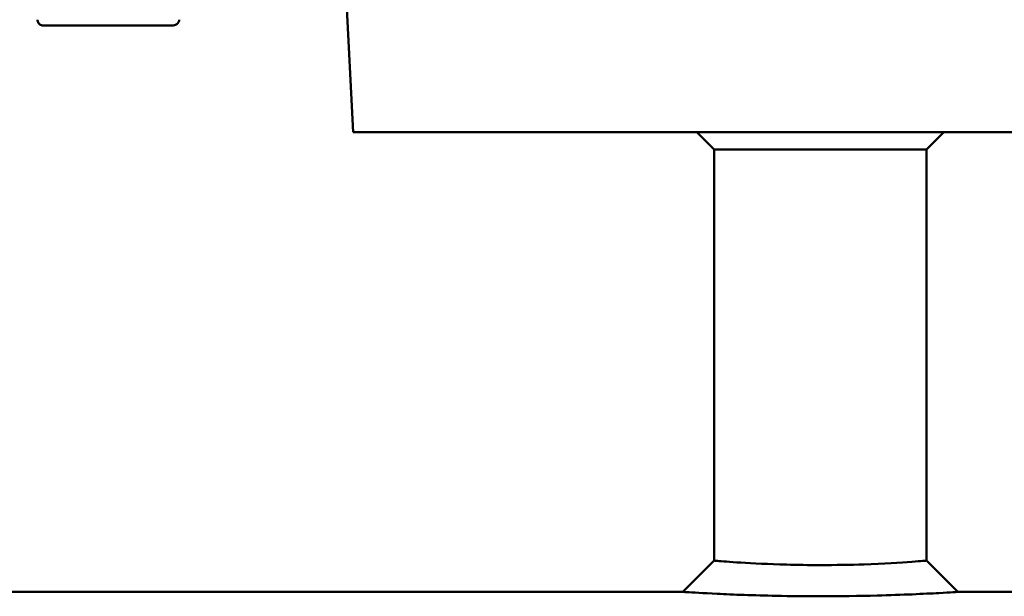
# Model space of a CAD drawing. Header units: millimetres. Extents: x 372 to 822, y 173 to 683.
# Tile 3 of 11: x 529 to 612, y 547 to 596. Entities that reach past the tile are written whole.
import ezdxf

# ---------------------------------------------------------------- set-up
doc = ezdxf.new("R2010")
doc.units = ezdxf.units.MM
doc.layers.add('Visible (ISO)', color=7, linetype='Continuous', lineweight=50)

msp = doc.modelspace()

# ---------------------------------------------------------------- linework, layer by layer
at = {"layer": 'Visible (ISO)'}
for p, q in [((556.928, 586.074), (556.295, 598.151)), ((541.55, 595.133), (530.611, 595.133)), ((636.142, 586.074), (556.928, 586.074)), ((587.535, 584.604), (586.065, 586.074)), ((605.535, 584.604), (607.005, 586.074)), ((605.535, 584.604), (587.535, 584.604)), ((587.535, 549.754), (587.535, 584.604)), ((605.535, 549.754), (605.535, 584.604)), ((584.867, 547.104), (587.535, 549.754)), ((605.535, 549.754), (608.203, 547.104)), ((477.535, 547.104), (584.867, 547.104)), ((608.203, 547.104), (715.535, 547.104))]:
    msp.add_line(p, q, dxfattribs=at)
for points, knots in [([(530.611, 595.133), (530.567, 595.133), (530.521, 595.139), (530.429, 595.169), (530.384, 595.192), (530.302, 595.252), (530.266, 595.289), (530.205, 595.374), (530.181, 595.422), (530.15, 595.52), (530.142, 595.569), (530.14, 595.618), (530.14, 595.62), (530.14, 595.622)], [0, 0, 0, 0, 0.2, 0.2, 0.397636, 0.397636, 0.591705, 0.591705, 0.791705, 0.791705, 0.991705, 0.991705, 1, 1, 1, 1]), ([(542.166, 595.622), (542.164, 595.586), (542.158, 595.549), (542.136, 595.476), (542.119, 595.44), (542.061, 595.346), (542.012, 595.296), (541.896, 595.213), (541.829, 595.182), (541.692, 595.142), (541.621, 595.133), (541.55, 595.133)], [-0.08844144, -0.08844144, -0.08844144, -0.08844144, -0.0773559, -0.0773559, -0.06523718, -0.06523718, -0.0440167, -0.0440167, -0.02175474, -0.02175474, 0, 0, 0, 0]), ([(596.535, 549.375), (595.558, 549.375), (594.582, 549.389), (592.176, 549.454), (590.83, 549.523), (588.848, 549.648), (588.16, 549.703), (587.627, 549.746), (587.537, 549.754), (587.537, 549.754)], [0, 0, 0, 0, 0.378233, 0.378233, 0.983405, 0.983405, 1.537276, 1.537276, 1.824928, 1.824928, 1.824928, 1.824928]), ([(605.535, 549.754), (605.534, 549.754), (605.099, 549.715), (603.352, 549.589), (601.922, 549.498), (599.085, 549.399), (597.81, 549.375), (596.535, 549.375)], [5.474747, 5.474747, 5.474747, 5.474747, 6.093839, 6.093839, 6.805731, 6.805731, 7.299675, 7.299675, 7.299675, 7.299675]), ([(584.869, 547.103), (584.869, 547.103), (584.987, 547.096), (585.678, 547.053), (586.569, 546.999), (589.139, 546.876), (590.883, 546.808), (594.002, 546.744), (595.269, 546.73), (596.535, 546.73)], [-1.824928, -1.824928, -1.824928, -1.824928, -1.537276, -1.537276, -0.983405, -0.983405, -0.378233, -0.378233, 0, 0, 0, 0]), ([(596.535, 546.73), (598.189, 546.73), (599.841, 546.754), (603.519, 546.851), (605.373, 546.941), (607.637, 547.066), (608.202, 547.104), (608.203, 547.104)], [-7.299675, -7.299675, -7.299675, -7.299675, -6.805731, -6.805731, -6.093839, -6.093839, -5.474747, -5.474747, -5.474747, -5.474747])]:
    msp.add_open_spline(points, degree=3, knots=knots, dxfattribs=at)

doc.saveas('drawing.dxf')
